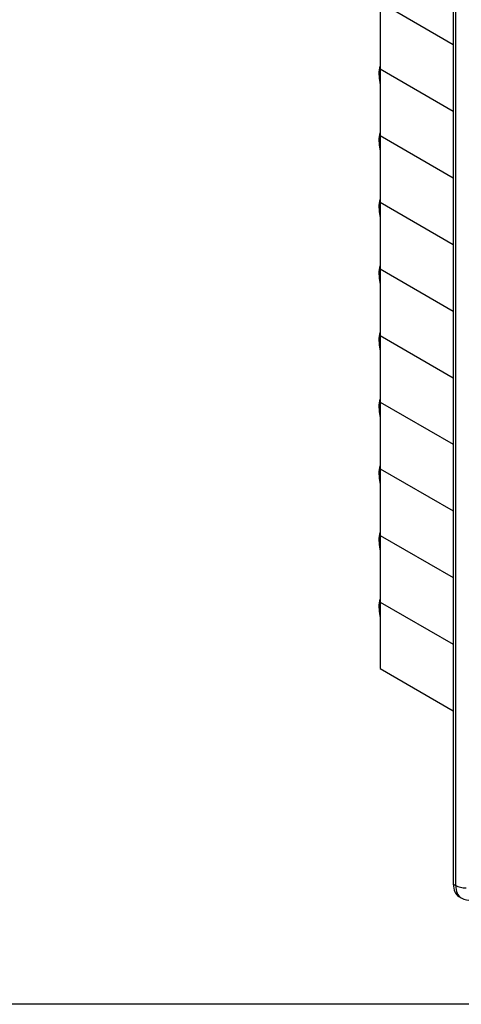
# Model space of a CAD drawing. Header units: inches. Extents: x 0 to 44.1, y 0 to 28.2.
# Tile 8 of 25: x 28 to 31.6, y 0.4 to 8.4. Entities that reach past the tile are written whole.
import ezdxf

# ---------------------------------------------------------------- set-up
doc = ezdxf.new("R2010")
doc.units = ezdxf.units.IN
doc.header["$LTSCALE"] = 0.5
doc.header["$MEASUREMENT"] = 0
doc.layers.add('AM_VIS', color=7, linetype='Continuous', lineweight=30)
doc.layers.add('FORMAT', color=112, linetype='Continuous')

msp = doc.modelspace()

# ---------------------------------------------------------------- linework, layer by layer
at = {"layer": 'AM_VIS', "color": 203}
for p, q in [((31.4891, 11.766), (31.4891, 1.4067)), ((31.5084, 1.3955), (31.5084, 11.7548)), ((31.4891, 1.4067), (31.5084, 1.3955)), ((31.5344, 1.3066), (31.5537, 1.2954))]:
    msp.add_line(p, q, dxfattribs=at)
at = {"layer": 'AM_VIS', "color": 133}
for p, q in [((30.9013, 8.4975), (31.4891, 8.1581)), ((30.9013, 8.4975), (30.9013, 7.9616)), ((30.9013, 7.9616), (31.4891, 7.6223)), ((30.9013, 7.9616), (31.4891, 7.6223)), ((30.9013, 7.9616), (30.9013, 7.4258)), ((30.9013, 7.4258), (31.4891, 7.0865))]:
    msp.add_line(p, q, dxfattribs=at)
at = {"layer": 'AM_VIS', "color": 132}
for p, q in [((30.9013, 7.9188), (30.8984, 7.9185)), ((30.9013, 7.9057), (30.8917, 7.9045)), ((30.9013, 7.8769), (30.8958, 7.8762)), ((30.8959, 7.8762), (30.8985, 7.8596)), ((30.9013, 7.9138), (30.897, 7.9133)), ((30.9013, 7.8599), (30.8984, 7.8596)), ((30.9013, 7.3699), (30.8917, 7.3686)), ((30.9013, 7.378), (30.897, 7.3774)), ((30.9013, 7.383), (30.8984, 7.3826)), ((30.9013, 7.341), (30.8958, 7.3403)), ((30.8959, 7.3403), (30.8985, 7.3238)), ((30.9013, 7.3241), (30.8984, 7.3237)), ((30.9013, 6.8341), (30.8917, 6.8328)), ((30.9013, 6.8422), (30.897, 6.8416)), ((30.9013, 6.8472), (30.8984, 6.8468)), ((30.9013, 6.8052), (30.8958, 6.8045)), ((30.8959, 6.8045), (30.8985, 6.7879)), ((30.9013, 6.7883), (30.8984, 6.7879)), ((30.9013, 6.2982), (30.8917, 6.297)), ((30.9013, 6.2694), (30.8958, 6.2687)), ((30.8959, 6.2687), (30.8985, 6.2521)), ((30.9013, 6.3063), (30.897, 6.3058)), ((30.9013, 6.3114), (30.8984, 6.311)), ((30.9013, 6.2525), (30.8984, 6.2521)), ((30.9013, 5.7624), (30.8917, 5.7612)), ((30.9013, 5.7336), (30.8958, 5.7328)), ((30.8959, 5.7329), (30.8985, 5.7163)), ((30.9013, 5.7705), (30.897, 5.77)), ((30.9013, 5.7755), (30.8984, 5.7752)), ((30.9013, 5.7166), (30.8984, 5.7163)), ((30.9013, 5.2266), (30.8917, 5.2253)), ((30.9013, 5.2347), (30.897, 5.2341)), ((30.9013, 5.2397), (30.8984, 5.2393)), ((30.9013, 5.1977), (30.8958, 5.197)), ((30.8959, 5.197), (30.8985, 5.1804)), ((30.9013, 5.1808), (30.8984, 5.1804)), ((30.9013, 4.6908), (30.8917, 4.6895)), ((30.9013, 4.6989), (30.897, 4.6983)), ((30.9013, 4.7039), (30.8984, 4.7035)), ((30.9013, 4.6619), (30.8958, 4.6612)), ((30.8959, 4.6612), (30.8985, 4.6446)), ((30.9013, 4.645), (30.8984, 4.6446)), ((30.9013, 4.1549), (30.8917, 4.1537)), ((30.9013, 4.1261), (30.8958, 4.1254)), ((30.8959, 4.1254), (30.8985, 4.1088)), ((30.9013, 4.163), (30.897, 4.1625)), ((30.9013, 4.1681), (30.8984, 4.1677)), ((30.9013, 4.1092), (30.8984, 4.1088)), ((30.9013, 3.6191), (30.8917, 3.6179)), ((30.9013, 3.5903), (30.8958, 3.5895)), ((30.8959, 3.5896), (30.8985, 3.573)), ((30.9013, 3.6272), (30.897, 3.6267)), ((30.9013, 3.6322), (30.8984, 3.6318)), ((30.9013, 3.5733), (30.8984, 3.573))]:
    msp.add_line(p, q, dxfattribs=at)
at = {"layer": 'AM_VIS', "color": 171}
for p, q in [((30.9013, 7.4258), (31.4891, 7.0865)), ((30.9013, 7.4258), (30.9013, 6.89)), ((30.9013, 6.89), (31.4891, 6.5506)), ((30.9013, 6.89), (31.4891, 6.5506)), ((30.9013, 6.89), (30.9013, 6.3542)), ((30.9013, 6.3542), (31.4891, 6.0148))]:
    msp.add_line(p, q, dxfattribs=at)
at = {"layer": 'AM_VIS', "color": 181}
for p, q in [((30.9013, 6.3542), (31.4891, 6.0148)), ((30.9013, 6.3542), (30.9013, 5.8183)), ((30.9013, 5.8183), (31.4891, 5.479)), ((30.9013, 5.8183), (31.4891, 5.479)), ((30.9013, 5.8183), (30.9013, 5.2825)), ((30.9013, 5.2825), (31.4891, 4.9432)), ((30.9013, 5.2825), (31.4891, 4.9432)), ((30.9013, 5.2825), (30.9013, 4.7467)), ((30.9013, 4.7467), (31.4891, 4.4073))]:
    msp.add_line(p, q, dxfattribs=at)
at = {"layer": 'AM_VIS', "color": 201}
for p, q in [((30.9013, 4.7467), (31.4891, 4.4073)), ((30.9013, 4.7467), (30.9013, 4.2109)), ((30.9013, 4.2109), (31.4891, 3.8715)), ((30.9013, 4.2109), (31.4891, 3.8715)), ((30.9013, 4.2109), (30.9013, 3.675)), ((30.9013, 3.675), (31.4891, 3.3357)), ((30.9013, 3.675), (31.4891, 3.3357)), ((30.9013, 3.675), (30.9013, 3.1392)), ((30.9013, 3.1392), (31.4891, 2.7999))]:
    msp.add_line(p, q, dxfattribs=at)
at = {"layer": 'AM_VIS', "color": 132}
for centre, radius, start, end in [((31.0378, 7.9321), 0.1472, 157.95595, 184.08625), ((31.3371, 7.9315), 0.4463, 181.26386, 182.42027), ((31.3371, 7.9315), 0.4463, 183.78361, 192.4514), ((31.0378, 7.3963), 0.1472, 157.95595, 184.08625), ((31.3371, 7.3957), 0.4463, 181.26386, 182.42027), ((31.3371, 7.3957), 0.4463, 183.78361, 192.4514), ((31.0378, 6.8605), 0.1472, 157.95595, 184.08625), ((31.3371, 6.8598), 0.4463, 181.26386, 182.42027), ((31.3371, 6.8598), 0.4463, 183.78361, 192.4514), ((31.0378, 6.3247), 0.1472, 157.95595, 184.08625), ((31.3371, 6.324), 0.4463, 181.26386, 182.42027), ((31.3371, 6.324), 0.4463, 183.78361, 192.4514), ((31.0378, 5.7888), 0.1472, 157.95595, 184.08625), ((31.3371, 5.7882), 0.4463, 181.26386, 182.42027), ((31.3371, 5.7882), 0.4463, 183.78361, 192.4514), ((31.0378, 5.253), 0.1472, 157.95595, 184.08625), ((31.3371, 5.2524), 0.4463, 181.26386, 182.42027), ((31.3371, 5.2524), 0.4463, 183.78361, 192.4514), ((31.0378, 4.7172), 0.1472, 157.95595, 184.08625), ((31.3371, 4.7165), 0.4463, 181.26386, 182.42027), ((31.3371, 4.7165), 0.4463, 183.78361, 192.4514), ((31.0378, 4.1814), 0.1472, 157.95595, 184.08625), ((31.3371, 4.1807), 0.4463, 181.26386, 182.42027), ((31.3371, 4.1807), 0.4463, 183.78361, 192.4514), ((31.0378, 3.6455), 0.1472, 157.95595, 184.08625), ((31.3371, 3.6449), 0.4463, 181.26386, 182.42027), ((31.3371, 3.6449), 0.4463, 183.78361, 192.4514)]:
    msp.add_arc(centre, radius, start, end, dxfattribs=at)
at = {"layer": 'AM_VIS', "color": 203}
msp.add_arc((31.6311, 1.439), 0.1631, 241.67366, 302.10869, dxfattribs=at)
at = {"layer": 'AM_VIS', "color": 132}
for centre, major_axis, ratio, start_param, end_param in [((30.911, 7.8764), (0.0118, -0.0915), 0.178415, 3.016474, 4.172519), ((30.9102, 7.8763), (0.0113, -0.0874), 0.178415, 3.809105, 4.361558), ((31.3371, 7.9511), (0.4456, 0), 0.57735, 3.170369, 3.280857), ((31.3318, 7.945), (0.4154, 0.1611), 0.796765, 2.700582, 2.760853), ((31.3371, 7.9119), (0.4456, 0), 0.57735, 3.170369, 3.280857), ((31.3318, 7.945), (0.4154, 0.1611), 0.796765, 2.922904, 2.983175), ((30.911, 7.3406), (0.0118, -0.0915), 0.178415, 3.016474, 4.172519), ((30.9102, 7.3405), (0.0113, -0.0874), 0.178415, 3.809105, 4.361558), ((31.3371, 7.4153), (0.4456, 0), 0.57735, 3.170369, 3.280857), ((31.3371, 7.376), (0.4456, 0), 0.57735, 3.170369, 3.280857), ((31.3318, 7.4092), (0.4154, 0.1611), 0.796765, 2.700582, 2.760853), ((31.3318, 7.4092), (0.4154, 0.1611), 0.796765, 2.922904, 2.983175), ((30.911, 6.8048), (0.0118, -0.0915), 0.178415, 3.016474, 4.172519), ((30.9102, 6.8047), (0.0113, -0.0874), 0.178415, 3.809105, 4.361558), ((31.3371, 6.8795), (0.4456, 0), 0.57735, 3.170369, 3.280857), ((31.3371, 6.8402), (0.4456, 0), 0.57735, 3.170369, 3.280857), ((31.3318, 6.8734), (0.4154, 0.1611), 0.796765, 2.700582, 2.760853), ((31.3318, 6.8734), (0.4154, 0.1611), 0.796765, 2.922904, 2.983175), ((30.911, 6.2689), (0.0118, -0.0915), 0.178415, 3.016474, 4.172519), ((30.9102, 6.2688), (0.0113, -0.0874), 0.178415, 3.809105, 4.361558), ((31.3371, 6.3436), (0.4456, 0), 0.57735, 3.170369, 3.280857), ((31.3371, 6.3044), (0.4456, 0), 0.57735, 3.170369, 3.280857), ((31.3318, 6.3376), (0.4154, 0.1611), 0.796765, 2.700582, 2.760853), ((31.3318, 6.3376), (0.4154, 0.1611), 0.796765, 2.922904, 2.983175), ((30.911, 5.7331), (0.0118, -0.0915), 0.178415, 3.016474, 4.172519), ((30.9102, 5.733), (0.0113, -0.0874), 0.178415, 3.809105, 4.361558), ((31.3371, 5.8078), (0.4456, 0), 0.57735, 3.170369, 3.280857), ((31.3318, 5.8017), (0.4154, 0.1611), 0.796765, 2.700582, 2.760853), ((31.3371, 5.7686), (0.4456, 0), 0.57735, 3.170369, 3.280857), ((31.3318, 5.8017), (0.4154, 0.1611), 0.796765, 2.922904, 2.983175), ((30.911, 5.1973), (0.0118, -0.0915), 0.178415, 3.016474, 4.172519), ((30.9102, 5.1972), (0.0113, -0.0874), 0.178415, 3.809105, 4.361558), ((31.3371, 5.272), (0.4456, 0), 0.57735, 3.170369, 3.280857), ((31.3318, 5.2659), (0.4154, 0.1611), 0.796765, 2.700582, 2.760853), ((31.3371, 5.2327), (0.4456, 0), 0.57735, 3.170369, 3.280857), ((31.3318, 5.2659), (0.4154, 0.1611), 0.796765, 2.922904, 2.983175), ((30.911, 4.6615), (0.0118, -0.0915), 0.178415, 3.016474, 4.172519), ((30.9102, 4.6614), (0.0113, -0.0874), 0.178415, 3.809105, 4.361558), ((31.3371, 4.7362), (0.4456, 0), 0.57735, 3.170369, 3.280857), ((31.3371, 4.6969), (0.4456, 0), 0.57735, 3.170369, 3.280857), ((31.3318, 4.7301), (0.4154, 0.1611), 0.796765, 2.700582, 2.760853), ((31.3318, 4.7301), (0.4154, 0.1611), 0.796765, 2.922904, 2.983175), ((30.911, 4.1256), (0.0118, -0.0915), 0.178415, 3.016474, 4.172519), ((30.9102, 4.1255), (0.0113, -0.0874), 0.178415, 3.809105, 4.361558), ((31.3371, 4.2003), (0.4456, 0), 0.57735, 3.170369, 3.280857), ((31.3371, 4.1611), (0.4456, 0), 0.57735, 3.170369, 3.280857), ((31.3318, 4.1943), (0.4154, 0.1611), 0.796765, 2.700582, 2.760853), ((31.3318, 4.1943), (0.4154, 0.1611), 0.796765, 2.922904, 2.983175), ((30.911, 3.5898), (0.0118, -0.0915), 0.178415, 3.016474, 4.172519), ((30.9102, 3.5897), (0.0113, -0.0874), 0.178415, 3.809105, 4.361558), ((31.3371, 3.6645), (0.4456, 0), 0.57735, 3.170369, 3.280857), ((31.3318, 3.6584), (0.4154, 0.1611), 0.796765, 2.700582, 2.760853), ((31.3371, 3.6253), (0.4456, 0), 0.57735, 3.170369, 3.280857), ((31.3318, 3.6584), (0.4154, 0.1611), 0.796765, 2.922904, 2.983175)]:
    msp.add_ellipse(centre, major_axis=major_axis, ratio=ratio, start_param=start_param, end_param=end_param, dxfattribs=at)
at = {"layer": 'AM_VIS', "color": 203}
for centre, major_axis, start_param, end_param in [((31.6438, 1.496), (0.1094, 0.1894), 2.356194, 3.141593), ((31.6631, 1.4849), (0.1094, 0.1894), 2.356194, 3.141593), ((31.5858, 1.4402), (0.1094, 0), 3.926991, 4.775053)]:
    msp.add_ellipse(centre, major_axis=major_axis, ratio=0.57735, start_param=start_param, end_param=end_param, dxfattribs=at)
at = {"layer": 'FORMAT'}
msp.add_line((44.1407, 0.44), (0, 0.44), dxfattribs=at)

doc.saveas('drawing.dxf')
